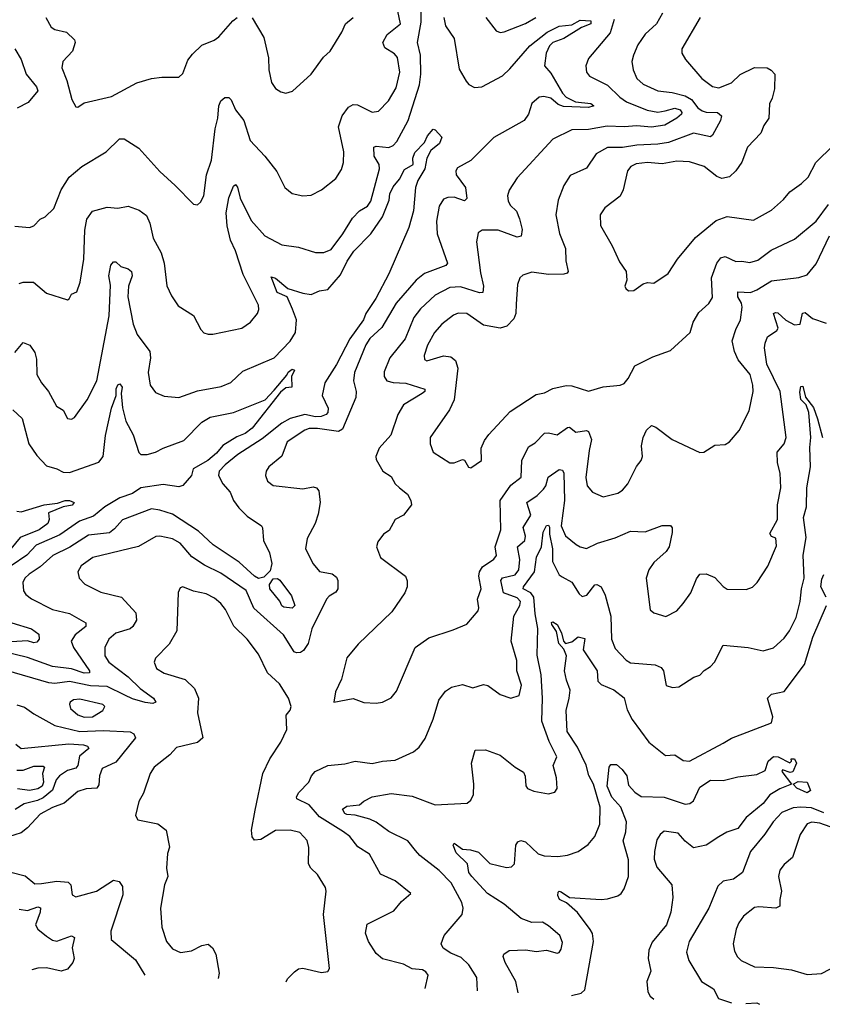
# Model space of a CAD drawing. Extents: x 1443846 to 1577407, y 839182 to 927291.
# Tile 36 of 256: x 1480618 to 1484437, y 842557 to 847244. Entities that reach past the tile are written whole.
import ezdxf

# ---------------------------------------------------------------- set-up
doc = ezdxf.new("R2010")
doc.units = 0

msp = doc.modelspace()

# ---------------------------------------------------------------- linework, layer by layer
at = {"layer": '0CON20XD'}
for points in [[(1481340.7, 845929.3), (1481372.6, 845882.6), (1481445.4, 845835.4), (1481479.5, 845769.5), (1481494.2, 845754.2), (1481515, 845746.7), (1481536.4, 845746.4), (1481675, 845775.8), (1481716.1, 845803.9), (1481749.4, 845845), (1481756.4, 845865), (1481754.5, 845885), (1481682, 846032), (1481645, 846144.3), (1481621.4, 846195), (1481605, 846263.3), (1481601.4, 846325), (1481613.4, 846396.6), (1481635, 846452.5), (1481645, 846460), (1481655, 846447.5), (1481667.5, 846395), (1481718.9, 846288.9), (1481785, 846215.6), (1481865, 846172.5), (1481945, 846161.1), (1482025, 846135.6), (1482065.7, 846135.7), (1482100.2, 846149.8), (1482156.2, 846225), (1482201.2, 846298.8), (1482235.7, 846334.3), (1482272.7, 846357.3), (1482289.1, 846380.9), (1482329.8, 846535), (1482328.1, 846555), (1482305.3, 846595), (1482303.3, 846636.7), (1482315, 846642.2), (1482375, 846635.9), (1482395, 846645.4), (1482412.5, 846665), (1482467.4, 846765), (1482520.9, 846935), (1482527.2, 846985), (1482525.2, 847074.8), (1482510.6, 847135), (1482527.8, 847232.2), (1482528.3, 847305)], [(1482636.5, 847255), (1482644.6, 847214.6), (1482685.6, 847155), (1482709.5, 847009.5), (1482742.1, 846952.1), (1482756, 846936), (1482781.5, 846921.5), (1482817.1, 846925), (1482915, 846977.7), (1482950.1, 847009.9), (1483045, 847120.5), (1483128.1, 847185), (1483185, 847214.2), (1483245, 847219.2), (1483285, 847241.9), (1483335, 847238.8), (1483335, 847224.5), (1483292.1, 847207.9), (1483207.5, 847155), (1483154.8, 847135.2), (1483139.7, 847120.3), (1483122.5, 847085), (1483115.4, 847025.4), (1483145, 846990), (1483200.3, 846895), (1483218.2, 846875), (1483263, 846853), (1483335.7, 846845), (1483349.5, 846835), (1483345, 846832), (1483325, 846826.6), (1483205, 846831.2), (1483180.4, 846840.4), (1483145, 846870), (1483112, 846878), (1483090, 846875), (1483055.8, 846845), (1483039.4, 846795), (1483018.6, 846765), (1482875, 846684), (1482765, 846574.3), (1482701.6, 846538.4), (1482693.5, 846525), (1482695.5, 846505), (1482738.7, 846445), (1482745, 846393.3), (1482735, 846382.5), (1482685, 846399.7), (1482655, 846398.4), (1482635, 846390), (1482613.8, 846356.2), (1482600.9, 846285), (1482604.1, 846224.1), (1482654, 846085), (1482645.4, 846074.6), (1482544.4, 846035.6), (1482505.2, 846004.8), (1482409.2, 845895), (1482341, 845779), (1482285, 845726.1), (1482265, 845696.7), (1482211.4, 845565), (1482206.7, 845525), (1482219.8, 845475), (1482217.8, 845445), (1482154.9, 845295.1), (1482135, 845283.3), (1482035, 845298.3), (1481995, 845297.3), (1481975, 845290.2), (1481891.3, 845235), (1481865, 845166.2), (1481804, 845116), (1481790.5, 845095), (1481788.5, 845075), (1481796.6, 845046.6), (1481825, 845026.9), (1481965, 845011.2), (1482015, 845020.9), (1482030.8, 845015), (1482041.4, 845001.4), (1482047.5, 844945), (1482039.1, 844890.9), (1482024.3, 844845.7), (1481986.1, 844773.9), (1481978.6, 844725), (1482014, 844654), (1482045, 844616.9), (1482105, 844605.5), (1482125, 844590), (1482131.8, 844575), (1482131.8, 844535), (1482121.8, 844518.2), (1482090, 844500), (1482077.9, 844485), (1482008.7, 844345), (1481990, 844275), (1481968.6, 844241.4), (1481955, 844231.4), (1481935, 844229.5), (1481924.4, 844235), (1481873.5, 844315), (1481732.8, 844442.8), (1481695, 844526.2), (1481575, 844609.7), (1481497.8, 844647.8), (1481437.8, 844687.8), (1481382.2, 844752.2), (1481345, 844772.5), (1481285, 844786.2), (1481266.7, 844783.3), (1481184.1, 844735.9), (1480965.8, 844684.2), (1480911.4, 844645), (1480894.3, 844615), (1480900.8, 844585), (1480927.4, 844557.4), (1481005, 844519.5), (1481102, 844495), (1481170.9, 844420.9), (1481174.4, 844385.6), (1481157.1, 844355), (1481143.8, 844345), (1481076.4, 844323.7), (1481042.5, 844295), (1481024, 844256), (1481023.8, 844215), (1481042.3, 844185), (1481135, 844115.3), (1481190.8, 844060.8), (1481254.4, 844015), (1481265.7, 843995), (1481251.5, 843988.5), (1481215.9, 843994.1), (1481155, 844011.7), (1481119.2, 844029.2), (1481035, 844070.2), (1480955, 844073), (1480855, 844094.1), (1480785, 844084), (1480756.5, 844086.5), (1480555, 844146.6)], [(1480595, 846261.4), (1480665, 846254.3), (1480685, 846262.5), (1480715, 846294.2), (1480738.8, 846305), (1480780, 846345), (1480815.4, 846435), (1480854.3, 846495), (1480914.6, 846545.4), (1481029.2, 846615), (1481093.6, 846676.4), (1481115, 846677.5), (1481185, 846632.9), (1481285, 846521.4), (1481357.5, 846455), (1481445, 846366.7), (1481465, 846363.3), (1481478.8, 846375), (1481494.2, 846405), (1481507.3, 846505), (1481530.6, 846575), (1481548, 846725), (1481561.5, 846775), (1481565.6, 846835), (1481575, 846858), (1481595, 846874), (1481614.1, 846874.1), (1481625, 846863.3), (1481645.5, 846815), (1481684.6, 846765), (1481715, 846669.2), (1481784.6, 846594.6), (1481841.7, 846521.7), (1481879.2, 846445), (1481915, 846417.5), (1481965, 846405.7), (1482005, 846408.6), (1482055, 846434.3), (1482121.7, 846488.3), (1482148.9, 846531.1), (1482158.9, 846565), (1482160, 846615), (1482134.6, 846735), (1482152.9, 846787.1), (1482182, 846828), (1482205, 846840.4), (1482225, 846838.5), (1482295, 846804.4), (1482325, 846808.6), (1482372.6, 846857.4), (1482409.6, 846920.4), (1482426.7, 846995), (1482415.4, 847064.6), (1482402.3, 847082.3), (1482355, 847110.9), (1482346.2, 847135), (1482366.6, 847173.4), (1482429.6, 847225), (1482418.2, 847285)], [(1480743.1, 847255), (1480768, 847208), (1480785, 847196.9), (1480841.2, 847185), (1480878.8, 847148.8), (1480882, 847135), (1480868.9, 847095), (1480822.9, 847045), (1480818.6, 847015), (1480842.5, 846955), (1480866.7, 846865), (1480885, 846830), (1480895, 846827.5), (1480925, 846848.8), (1481055, 846879.4), (1481175, 846943.1), (1481245, 846964.3), (1481295, 846971.4), (1481375, 846971.2), (1481395, 846988.8), (1481418.3, 847051.7), (1481440.4, 847079.6), (1481485, 847123.8), (1481543, 847147), (1481565, 847162), (1481631.7, 847238.3), (1481653.3, 847255)], [(1481725, 847253.8), (1481779.3, 847159.3), (1481802.4, 847062.4), (1481804.4, 847005), (1481816.7, 846945), (1481835, 846917.5), (1481860.5, 846900.5), (1481885, 846893.8), (1481915.8, 846904.2), (1482004.4, 846985.6), (1482063.6, 847066.4), (1482095.5, 847094.5), (1482151.4, 847185), (1482168.6, 847225), (1482204.2, 847255)], [(1483446.5, 847245), (1483428.5, 847181.5), (1483325, 847059.4), (1483311.2, 847025), (1483315.5, 846995), (1483329.4, 846975), (1483415, 846933.1), (1483473.3, 846875), (1483505, 846853.4), (1483603.8, 846813.8), (1483655, 846804.8), (1483690.2, 846810.2), (1483735, 846823.3), (1483760.8, 846815), (1483768, 846802), (1483767.7, 846795), (1483745.3, 846775), (1483688.4, 846741.6), (1483625, 846732.3), (1483555, 846738.7), (1483495, 846733.8), (1483412.7, 846737.3), (1483325, 846721.8), (1483245, 846720), (1483154.4, 846675), (1482985, 846490.8), (1482946.6, 846433.4), (1482940, 846405), (1482942.1, 846382.1), (1482952.1, 846362.1), (1482982.1, 846332.1), (1482996.7, 846296.7), (1483009.2, 846245), (1483005, 846214), (1482985, 846208.5), (1482895, 846242.5), (1482818.2, 846241.8), (1482799.6, 846230.4), (1482792.5, 846187.5), (1482810.6, 846039.4), (1482824.4, 845975.6), (1482822.5, 845945), (1482805.6, 845944.4), (1482715, 845973), (1482665, 845969.2), (1482595, 845933.2), (1482525, 845867.9), (1482493.9, 845826.1), (1482453.1, 845725), (1482378.9, 845635), (1482351.9, 845568.1), (1482351.8, 845545), (1482365.8, 845525), (1482395, 845517.1), (1482455, 845513.7), (1482546.7, 845485), (1482546, 845475), (1482533.8, 845465), (1482445, 845410), (1482418.2, 845365), (1482383.5, 845266.5), (1482329.3, 845205), (1482313.3, 845165), (1482315, 845150), (1482346, 845095), (1482385, 845068.8), (1482404.4, 845034.4), (1482426, 845015), (1482464.2, 844985), (1482480, 844955), (1482482.9, 844935), (1482445, 844886.2), (1482404.9, 844865.1), (1482376.9, 844813.1), (1482349.6, 844795), (1482322, 844758), (1482316.2, 844735), (1482334.3, 844684.3), (1482454, 844595), (1482462.1, 844572.1), (1482462.5, 844545), (1482450.5, 844515), (1482388.6, 844425), (1482229.3, 844270.7), (1482174.5, 844205.5), (1482148.8, 844105), (1482121.2, 844045), (1482112.5, 843995), (1482205, 844012), (1482255, 843994.2), (1482315, 843990), (1482345, 843995.8), (1482385, 844016), (1482411.7, 844048.3), (1482500, 844255), (1482565, 844301.9), (1482680.9, 844339.1), (1482745, 844366.7), (1482799.8, 844430.2), (1482803.6, 844445), (1482797.1, 844485), (1482814.5, 844535), (1482802.9, 844595), (1482805.3, 844615), (1482820.4, 844639.6), (1482875, 844675.7), (1482886.4, 844693.6), (1482881.3, 844735), (1482907.3, 844815), (1482904, 844955), (1482955, 845028.9), (1483003.9, 845066.1), (1483008.2, 845145), (1483039.4, 845210.6), (1483070.9, 845229.1), (1483115, 845275.5), (1483135, 845277.9), (1483175, 845268.1), (1483225, 845303.6), (1483235, 845304.4), (1483265, 845280.4), (1483315, 845288.5), (1483325, 845284.3), (1483339.3, 845245), (1483327.1, 845192.9), (1483311.8, 845065), (1483318.6, 845025), (1483343.8, 844995), (1483395, 844972.9), (1483465, 844990), (1483486.1, 845003.9), (1483511.9, 845035), (1483552.6, 845117.4), (1483575.7, 845145), (1483581.1, 845165), (1483577.3, 845215), (1483584.5, 845255), (1483600.2, 845289.8), (1483625, 845312), (1483645, 845304), (1483722, 845245), (1483855, 845183.8), (1483873.9, 845186.1), (1483925, 845218), (1483975, 845221.2), (1483995, 845233.8), (1484041.5, 845288.5), (1484088.5, 845381.5), (1484108.2, 845475), (1484107.1, 845505), (1484093.2, 845555), (1484036.6, 845625), (1484019.1, 845665), (1484007.5, 845715), (1484025, 845769.2)], [(1483676.7, 847275), (1483648.9, 847225), (1483594.5, 847175), (1483559.5, 847125), (1483538.5, 847075), (1483531.1, 847045), (1483536.7, 847005), (1483554.7, 846964.7), (1483585, 846937.1), (1483655, 846905.5), (1483722.1, 846897.9), (1483785, 846881.7), (1483814.3, 846864.3), (1483844.8, 846825), (1483865, 846810.6), (1483885, 846803.4), (1483937.7, 846802.3), (1483956.9, 846786.9), (1483953.1, 846765), (1483915.3, 846694.7), (1483905, 846687.1), (1483825, 846704.6), (1483705, 846660.3), (1483655, 846651.3), (1483555, 846646.6), (1483485.9, 846635.9), (1483414.3, 846635.7), (1483361.9, 846605), (1483315, 846538.1), (1483237.1, 846502.9), (1483206.9, 846455), (1483180.6, 846385), (1483169.5, 846315), (1483186.5, 846226.5), (1483214.5, 846155), (1483216.4, 846096.4), (1483228.6, 846045), (1483223.1, 846036.9), (1483207.8, 846032.2), (1483135, 846030.8), (1483055, 846042.2), (1483012.2, 846027.8), (1482997.5, 846015), (1482986.3, 845983.7), (1482980.5, 845889.5), (1482979.5, 845845), (1482969.4, 845820.6), (1482935.6, 845785), (1482905, 845775.3), (1482825, 845790.8), (1482745, 845846.2), (1482705, 845847.7), (1482681.7, 845838.3), (1482627.3, 845795), (1482592.1, 845755), (1482558.9, 845695), (1482542.1, 845645), (1482545, 845626.7), (1482555, 845620.6), (1482635, 845643.5), (1482669, 845639), (1482692.6, 845622.6), (1482703.5, 845585), (1482686.2, 845435), (1482662.5, 845387.5), (1482571.3, 845255), (1482571.4, 845225), (1482585, 845185.8), (1482665, 845134.2), (1482685, 845134), (1482725, 845150), (1482735, 845147.5), (1482754, 845114), (1482765, 845111.2), (1482815.8, 845145), (1482814.4, 845205), (1482829.4, 845240.6), (1482849.8, 845270.2), (1482951.3, 845378.7), (1483075, 845460), (1483115, 845468.5), (1483155, 845488.6), (1483217.8, 845502.2), (1483245, 845501.1), (1483325, 845475.6), (1483395, 845496.5), (1483475, 845504.3), (1483495, 845512.5), (1483513.9, 845536.1), (1483545, 845597.1), (1483631.4, 845638.6), (1483715, 845669.2), (1483808.8, 845755), (1483823.1, 845805), (1483849.2, 845850.8), (1483896.9, 845893.1), (1483915, 845921.2), (1483910, 846015), (1483935.3, 846085), (1483955, 846110.5), (1483975, 846116.5), (1484025, 846093.5), (1484055, 846095.5), (1484092.4, 846087.6), (1484130.8, 846099.2), (1484193.6, 846146.3), (1484305, 846198.9), (1484408.2, 846285), (1484467.2, 846365)], [(1482836, 847255), (1482885, 847191.2), (1482904.1, 847184.1), (1482922.7, 847187.3), (1483025, 847226.1), (1483073.5, 847255)], [(1483855.6, 847255), (1483768.6, 847105), (1483768.6, 847085), (1483785.5, 847055.5), (1483864.4, 846965), (1483915, 846926.5), (1483945, 846920), (1484005, 846944.1), (1484046, 846984), (1484115, 847016.8), (1484174.5, 847014.5), (1484194.3, 847004.3), (1484212, 846985), (1484210, 846915), (1484199.3, 846870.7), (1484185.6, 846844.4), (1484182, 846775), (1484158.8, 846741.2), (1484145, 846704), (1484081.9, 846638.1), (1484054, 846566), (1484025.4, 846524.6), (1483995, 846495.7), (1483958.8, 846488.8), (1483935, 846498), (1483875, 846545.6), (1483805, 846567.5), (1483745, 846571.2), (1483675, 846558.4), (1483605, 846564.2), (1483551.3, 846558.7), (1483525.7, 846545), (1483510, 846525), (1483490.4, 846435), (1483475.9, 846404.1), (1483401.7, 846348.3), (1483380.6, 846315), (1483381.9, 846265), (1483437.9, 846167.9), (1483471.7, 846091.7), (1483503.8, 846045), (1483506.7, 846005), (1483497.5, 845975), (1483502.5, 845965), (1483515, 845953.3), (1483540, 845955), (1483585, 845986.7), (1483605, 845992.5), (1483635, 845990), (1483703.9, 846036.1), (1483748, 846105), (1483833.1, 846206.9), (1483932.3, 846287.7), (1483985, 846307.3), (1484109.7, 846290.3), (1484195, 846337.8), (1484251.9, 846388.1), (1484282.5, 846425), (1484338.6, 846465), (1484369.4, 846495), (1484406.4, 846565), (1484489.5, 846645)], [(1480594.6, 847105), (1480625.5, 847055.5), (1480648.9, 846985), (1480698.5, 846925), (1480703.8, 846905), (1480659.2, 846850.8), (1480606.4, 846823.6)], [(1480595, 845659.4), (1480635, 845708), (1480666.2, 845695), (1480689.8, 845659.8), (1480698.4, 845628.4), (1480700.4, 845555), (1480722.1, 845515), (1480755.5, 845475), (1480792.9, 845405), (1480825, 845386), (1480845.8, 845345.8), (1480865, 845342), (1480879.7, 845350.3), (1480938.9, 845435), (1480984.7, 845525.3), (1481043.9, 845835), (1481050.7, 845980.7), (1481042.3, 846025), (1481051.9, 846075), (1481065, 846091.2), (1481075, 846091.2), (1481098.9, 846068.9), (1481135, 846058.5), (1481150.9, 846045), (1481154, 846025), (1481135.3, 845975), (1481132.2, 845925), (1481158.2, 845795), (1481176.5, 845745), (1481237.8, 845665), (1481240, 845635), (1481229.5, 845565), (1481239.2, 845505), (1481265, 845468.8), (1481305, 845452.5), (1481375, 845445.8), (1481465, 845477.1), (1481577.3, 845497.3), (1481623.2, 845516.8), (1481679.3, 845570.7), (1481828.5, 845635), (1481905.6, 845714.4), (1481930, 845755), (1481936, 845816), (1481916.4, 845866.3), (1481890.5, 845925), (1481842.8, 845945), (1481815, 846020), (1481835, 846013.1), (1481894.2, 845964.2), (1481965, 845942.1), (1482005, 845936.2), (1482045, 845953.3), (1482085, 845960.3), (1482145, 846029.2), (1482175.6, 846094.4), (1482208.4, 846141.6), (1482289.1, 846225), (1482345, 846305.9), (1482376.6, 846385), (1482378.9, 846415), (1482395, 846448.9), (1482425.3, 846485), (1482448.9, 846531.1), (1482491.1, 846555), (1482489.2, 846585), (1482497.6, 846612.4), (1482545, 846660), (1482558.7, 846691.3), (1482585, 846722.5), (1482595, 846720), (1482626.7, 846685), (1482615.3, 846654.7), (1482575, 846622), (1482555.8, 846585), (1482545.7, 846534.3), (1482512, 846478), (1482502.1, 846445), (1482492.7, 846335), (1482470.4, 846255), (1482374.6, 846035), (1482312.6, 845917.4), (1482265.2, 845844.8), (1482253.4, 845815), (1482189.4, 845725), (1482125, 845602.1), (1482069.7, 845515), (1482057.2, 845455), (1482085.6, 845395), (1482084, 845375), (1482076.2, 845365), (1482053.3, 845355), (1482025, 845354.4), (1481975, 845365.2), (1481905, 845346.3), (1481865, 845323.3), (1481771.2, 845248.8), (1481656.1, 845175), (1481596, 845125), (1481568, 845095), (1481563.5, 845075), (1481584.3, 845034.3), (1481620, 844995), (1481635.6, 844955), (1481661.1, 844921.1), (1481700.1, 844880.1), (1481768.8, 844835), (1481774, 844825), (1481777.5, 844765), (1481806.7, 844706.7), (1481817.3, 844655), (1481810, 844620), (1481780.3, 844589.7), (1481755, 844584.2), (1481735.4, 844595), (1481662.3, 844662.3), (1481538.7, 844745), (1481469.2, 844809.2), (1481345, 844890.6), (1481285, 844910), (1481244.8, 844915.2), (1481106.9, 844863.1), (1481070, 844820), (1481045, 844801.8), (1480945, 844790.9), (1480856.6, 844733.4), (1480776.4, 844693.6), (1480715, 844639.7), (1480662.7, 844605), (1480642.7, 844585), (1480633.5, 844565), (1480635.6, 844525), (1480647.7, 844507.7), (1480675, 844487.8), (1480775, 844437.1), (1480855, 844418), (1480933.6, 844373.6), (1480932.9, 844355), (1480881.8, 844315), (1480863.5, 844285), (1480874.6, 844255), (1480950, 844145), (1480950, 844135), (1480925, 844133.5), (1480865, 844154.6), (1480775, 844164.8), (1480655, 844208.3), (1480544.1, 844234.1)], [(1480615, 845987.8), (1480635, 845994.4), (1480684.4, 845994.4), (1480745, 845942.5), (1480845, 845911.2), (1480854.1, 845915.9), (1480865, 845937.5), (1480890.5, 845949.5), (1480905.5, 845995), (1480922.8, 846105), (1480927.6, 846242.4), (1480937.3, 846295), (1480965, 846332.9), (1481035, 846351.5), (1481085, 846347.8), (1481135, 846357.1), (1481187.2, 846337.2), (1481221.7, 846311.7), (1481237.5, 846275), (1481253.3, 846205), (1481291.5, 846135), (1481305.4, 846085), (1481318, 845978), (1481340.7, 845929.3)], [(1484025, 845769.2), (1484048, 845815), (1484055.3, 845875), (1484052.5, 845895), (1484034.7, 845925.3), (1484035, 845948.9), (1484095, 845945.9), (1484125, 845957.5), (1484195, 846001.8), (1484325, 846016.2), (1484365, 846029.6), (1484407.8, 846082.2), (1484471, 846215)], [(1482547.1, 842632.2), (1482561.1, 842695), (1482551.1, 842711.1), (1482535, 842720.4), (1482485, 842725.3), (1482445, 842747.3), (1482345, 842773.8), (1482315, 842798.6), (1482278.6, 842855), (1482262.9, 842895), (1482272.1, 842937.9), (1482398.9, 843001.1), (1482435, 843046), (1482480, 843085), (1482404.6, 843144.6), (1482335, 843175.8), (1482282.3, 843272.3), (1482226.9, 843306.9), (1482188.9, 843355), (1482158.6, 843378.6), (1482045, 843448.9), (1481995.9, 843505.9), (1481937.5, 843535), (1481935.6, 843545), (1481946.5, 843565), (1481993.6, 843615), (1482006.4, 843645), (1482024.2, 843665.8), (1482085, 843693.4), (1482165, 843701.5), (1482215, 843713.8), (1482295, 843702.5), (1482345, 843714.5), (1482405, 843718.6), (1482492, 843758), (1482518.6, 843781.4), (1482547.2, 843822.8), (1482586, 843914), (1482612.7, 844005), (1482645, 844047.1), (1482673.1, 844066.9), (1482725, 844079.4), (1482775, 844064), (1482825, 844080), (1482845, 844074), (1482905, 844031.4), (1482955, 844014), (1482995, 844027.5), (1483005.9, 844075.9), (1482982.9, 844145), (1482983.3, 844193.3), (1482956.3, 844285), (1482969.6, 844405), (1482997.9, 844455), (1483000.7, 844475), (1482985, 844492.6), (1482919.7, 844515), (1482907.3, 844575), (1482915, 844587.1), (1482975, 844601.1), (1482992.9, 844625), (1482998.4, 844675), (1482987.1, 844735), (1483021.8, 844765), (1483024.8, 844785), (1483014, 844826), (1483049.5, 844885), (1483030.8, 844945), (1483080.8, 844979.2), (1483111, 845009), (1483122.1, 845025), (1483133.5, 845066.5), (1483185, 845103.1), (1483200.4, 845100.4), (1483207.2, 845085), (1483210.7, 844955), (1483194, 844834), (1483215, 844787.8), (1483266.5, 844746.5), (1483285, 844734.5), (1483315, 844726.7), (1483367.3, 844752.7), (1483451.7, 844778.3), (1483525, 844810), (1483595, 844806.9), (1483675, 844835.7), (1483715, 844836.7), (1483722, 844825), (1483723, 844803), (1483708.1, 844735), (1483695, 844712.9), (1483635, 844660), (1483611.4, 844625), (1483599.2, 844585), (1483617.5, 844435), (1483635, 844420), (1483693.1, 844403.1), (1483745, 844430.6), (1483775.4, 844465), (1483811.4, 844515), (1483838.3, 844581.7), (1483855, 844604), (1483885, 844606), (1483925, 844589.2), (1483965, 844545.6), (1483985, 844533.5), (1484075, 844531.4), (1484105, 844542), (1484128, 844565), (1484177.6, 844642.4), (1484219.8, 844739.8), (1484215.5, 844775.5), (1484195, 844783.3), (1484187.4, 844797.4), (1484223.8, 844865), (1484224.6, 844935), (1484239.1, 845015), (1484237.3, 845085), (1484223.9, 845135), (1484221.8, 845185), (1484255.4, 845224.6), (1484264.5, 845255.5), (1484236.3, 845475), (1484173.6, 845605), (1484162.4, 845682.4), (1484164.5, 845705), (1484177.1, 845735), (1484221.2, 845765), (1484227.1, 845775), (1484205.4, 845845), (1484215, 845851), (1484225, 845848), (1484263.1, 845813.1), (1484305, 845791.6), (1484332.2, 845795), (1484343, 845847), (1484355, 845850.8), (1484391.1, 845821.1), (1484455, 845800)], [(1480585, 845386.2), (1480630, 845345), (1480660.9, 845225), (1480699.6, 845169.6), (1480745, 845120), (1480795, 845106.2), (1480825, 845090.7), (1480855, 845088.7), (1480995, 845138.4), (1481015, 845164.2), (1481027.2, 845265), (1481055.6, 845394.4), (1481077.9, 845455), (1481076.8, 845486.8), (1481085, 845506.2), (1481095, 845510), (1481106.4, 845495), (1481100.8, 845465), (1481107.2, 845397.2), (1481123, 845333), (1481157.8, 845267.8), (1481185, 845184.3), (1481195, 845173.8), (1481225, 845173.5), (1481265, 845184.8), (1481300.5, 845205), (1481398.8, 845241.2), (1481485, 845327.5), (1481525, 845351.5), (1481635, 845373.6), (1481785.4, 845434.6), (1481829.7, 845480.3), (1481888.6, 845551.4), (1481895, 845566.9), (1481915, 845580), (1481925.7, 845575), (1481911.1, 845545), (1481913.8, 845495), (1481885, 845491.5), (1481859.2, 845470.8), (1481725, 845299.5), (1481691.5, 845275), (1481651.4, 845258.6), (1481585, 845216.9), (1481555, 845181.3), (1481512.9, 845145), (1481443.7, 845106.3), (1481436.2, 845075), (1481395, 845026.2), (1481375, 845019.6), (1481300.9, 845030.9), (1481195, 845015.2), (1481155, 844989), (1481095, 844968.6), (1481023.8, 844925), (1480969.3, 844880.7), (1480903.5, 844856.5), (1480808.8, 844791.2), (1480696.6, 844743.4), (1480651.9, 844695), (1480577.3, 844645)], [(1482796.5, 842620.4), (1482792.7, 842685), (1482754.7, 842744.7), (1482718.8, 842778.8), (1482669.6, 842799.6), (1482633.9, 842823.9), (1482624, 842845), (1482637.5, 842885), (1482723.3, 842985), (1482728.2, 843015), (1482721.9, 843041.9), (1482671.8, 843135), (1482614.3, 843194.3), (1482522.1, 843265), (1482500.8, 843289.2), (1482464.8, 843334.8), (1482375, 843379), (1482315, 843423.7), (1482285, 843438.2), (1482215, 843457.9), (1482175, 843460), (1482164.7, 843465), (1482154, 843485), (1482175, 843500.4), (1482234.3, 843505.7), (1482255.4, 843524.6), (1482295, 843544.4), (1482385, 843560), (1482485, 843546.9), (1482595, 843506.4), (1482746.7, 843515), (1482765, 843528.8), (1482776.9, 843555), (1482779.4, 843605), (1482768, 843705), (1482785, 843766.7), (1482835, 843768), (1482905, 843742.5), (1482975, 843685.7), (1483015, 843661.2), (1483023.3, 843643.3), (1483026.9, 843596.9), (1483035, 843584), (1483065, 843570.8), (1483135, 843558.8), (1483165, 843566.7), (1483176.1, 843583.9), (1483172.9, 843635), (1483156.7, 843693.3), (1483174, 843735), (1483137.6, 843807.6), (1483103.2, 843905), (1483106.2, 844015), (1483100, 844125), (1483080.9, 844219.1), (1483084.1, 844345.9), (1483070.8, 844415), (1483064.2, 844495), (1483050.6, 844515), (1483014.2, 844535), (1483015.2, 844545), (1483068.1, 844615), (1483077.5, 844685), (1483100.4, 844735), (1483109.1, 844805), (1483125, 844835.7), (1483135, 844837.6), (1483138.6, 844828.6), (1483139.1, 844795), (1483153.2, 844725), (1483153, 844665), (1483185, 844602), (1483198.8, 844591.2), (1483245, 844567.1), (1483280.8, 844510.8), (1483295, 844498.9), (1483316.2, 844503.8), (1483355, 844553.3), (1483365, 844555.5), (1483385, 844544.5), (1483403.8, 844505), (1483430.6, 844405), (1483433.5, 844295), (1483451.1, 844251.1), (1483504.4, 844195), (1483525, 844182.1), (1483642.4, 844172.4), (1483669.8, 844159.8), (1483680.8, 844145), (1483693.8, 844075), (1483724.3, 844064.3), (1483755, 844067.5), (1483825.8, 844114.2), (1483855, 844124), (1483875, 844146), (1483905.5, 844164.5), (1483924.4, 844185.6), (1483965, 844266.2), (1484085, 844256.2), (1484155, 844238.9), (1484205, 844254.4), (1484255, 844300.6), (1484280.5, 844335), (1484312, 844398), (1484331.5, 844475), (1484337.9, 844535), (1484351.1, 844585), (1484345.6, 844694.4), (1484360.8, 844779.2), (1484348.1, 844875), (1484362.6, 844925), (1484364.2, 845015), (1484380.4, 845115), (1484377.7, 845207.7), (1484382.7, 845255), (1484372.6, 845375), (1484360.9, 845410.9), (1484335, 845435.8), (1484329.7, 845470.3), (1484335, 845498.8), (1484345, 845500), (1484357.8, 845447.8), (1484395, 845397.9), (1484415, 845344.2), (1484438.2, 845255)], [(1480605, 844904.4), (1480625, 844900.8), (1480735, 844934.7), (1480797.7, 844942.3), (1480835, 844955.4), (1480854.7, 844954.7), (1480877.5, 844945), (1480867.2, 844932.8), (1480824.6, 844925.4), (1480755, 844896.2), (1480758.8, 844865), (1480752, 844845), (1480710.8, 844815), (1480620.2, 844779.8), (1480575.9, 844725)], [(1481915, 844442.7), (1481875, 844447.5), (1481865, 844454.2), (1481855.5, 844475.5), (1481808.9, 844535), (1481807.2, 844555), (1481825, 844581.8), (1481845, 844584), (1481856.6, 844576.6), (1481911.3, 844501.3), (1481927.8, 844455), (1481915, 844442.7)], [(1484455.2, 844495), (1484430.2, 844545), (1484435, 844581.2), (1484445, 844603.3)], [(1481886.3, 842663.6), (1481892.7, 842677.3), (1481925, 842712), (1481945, 842725.8), (1481965, 842729.2), (1482055, 842707.5), (1482085, 842712.5), (1482093, 842727), (1482063.3, 842985), (1482075.7, 843095), (1482073, 843113), (1482035.8, 843175), (1482004.2, 843205), (1481992.9, 843225), (1481993.2, 843303.2), (1481986.3, 843336.3), (1481951.2, 843375), (1481905, 843385.6), (1481835.8, 843384.2), (1481765, 843340.8), (1481735, 843338.8), (1481723.8, 843353.8), (1481721.1, 843385), (1481738.2, 843481.7), (1481774.6, 843655.4), (1481807.8, 843725), (1481861.4, 843805), (1481890, 843865), (1481886.7, 843933.3), (1481905, 843957.5), (1481909.2, 843975), (1481896.5, 844015), (1481855, 844082.2), (1481797.1, 844135), (1481755, 844224.2), (1481701.1, 844295), (1481637.4, 844357.4), (1481596.7, 844436.7), (1481574.5, 844465), (1481545, 844490), (1481505, 844510.9), (1481445, 844522.9), (1481395, 844544), (1481381.2, 844538.8), (1481372.7, 844517.3), (1481366, 844334), (1481328.9, 844271.1), (1481264.2, 844205), (1481258.6, 844185), (1481269.2, 844155), (1481305, 844132.9), (1481405, 844103.5), (1481450, 844060), (1481469.6, 844015), (1481464.4, 843945), (1481489.4, 843825), (1481465, 843803.6), (1481365, 843779.2), (1481332.5, 843745), (1481257.5, 843685), (1481238.6, 843655), (1481207.6, 843562.4), (1481185, 843522.5), (1481170, 843455), (1481180, 843435), (1481275, 843415.7), (1481315.8, 843385), (1481331.1, 843305), (1481321.9, 843275), (1481316.5, 843205), (1481323.3, 843165), (1481307.3, 843125), (1481288.5, 843015), (1481294.6, 842924.6), (1481316.4, 842856.4), (1481345, 842820.8), (1481384.1, 842804.1), (1481435, 842810.6), (1481485, 842836.9), (1481515, 842842.5), (1481536.3, 842826.3), (1481551.5, 842795), (1481566.7, 842705), (1481562.7, 842678.9)], [(1482990.7, 842611.2), (1482979.3, 842665), (1482927.8, 842755), (1482919.2, 842785), (1482922, 842795), (1482947.9, 842812.1), (1483026.6, 842816.6), (1483075, 842807.5), (1483125, 842814.4), (1483175, 842800), (1483185, 842803.8), (1483195, 842820), (1483201.2, 842851.2), (1483188, 842885), (1483135, 842930), (1483105, 842947.1), (1483055, 842946.4), (1483005, 842965.4), (1482923.2, 843033.2), (1482843.8, 843085), (1482768.9, 843165), (1482755.5, 843185), (1482748.5, 843225), (1482695, 843278), (1482680, 843315), (1482685, 843323.3), (1482724.6, 843294.6), (1482762.5, 843292.5), (1482800.6, 843280.6), (1482855, 843226.9), (1482935, 843207.9), (1482958, 843212), (1482972.5, 843225), (1482979.4, 843315), (1482989.1, 843330.9), (1483002.7, 843337.3), (1483025, 843330.6), (1483085, 843272.9), (1483113.6, 843263.6), (1483179.3, 843260.7), (1483225, 843267.1), (1483275, 843284), (1483322.4, 843317.6), (1483354.3, 843355), (1483378.5, 843415), (1483379.6, 843495), (1483349, 843605), (1483325.8, 843645.8), (1483313.5, 843695), (1483271.7, 843781.7), (1483223.8, 843855), (1483218.2, 843955), (1483231.9, 844015), (1483237.4, 844052.6), (1483219.2, 844099.2), (1483210.8, 844145), (1483219.4, 844215), (1483206.8, 844246.8), (1483183.1, 844275), (1483172.2, 844332.2), (1483150.6, 844365), (1483149.2, 844375), (1483155, 844377.2), (1483175.7, 844365), (1483196, 844325), (1483205.5, 844285.5), (1483214.8, 844274.8), (1483245, 844281.9), (1483275, 844306.5), (1483307.6, 844297.6), (1483298.7, 844245), (1483365.2, 844145), (1483368.5, 844095), (1483385, 844079.6), (1483445, 844054.5), (1483495, 844015.7), (1483508.9, 843958.9), (1483532.3, 843912.3), (1483611.9, 843805), (1483691.3, 843741.3), (1483735, 843744.2), (1483775, 843718), (1483805, 843714), (1483965, 843800), (1484005, 843823.1), (1484195, 843897.5), (1484201.4, 843925), (1484176.9, 844015), (1484195, 844033.1), (1484255, 844045.6), (1484352.7, 844175), (1484391.3, 844305), (1484457.9, 844455)], [(1480485, 844402.1), (1480675, 844344.6), (1480708.5, 844318.5), (1480711.2, 844295), (1480699, 844281), (1480685, 844277.8), (1480655, 844286.5), (1480476.2, 844276.2)], [(1480925, 843923), (1480965, 843924.8), (1481014.4, 843955), (1481024, 843975), (1481013.7, 843983.7), (1480905, 844009.7), (1480875, 844006.8), (1480858.1, 843995), (1480854.4, 843985), (1480860.5, 843965), (1480894.5, 843935), (1480925, 843923)], [(1480605, 843982.5), (1480640.9, 843970.8), (1480685, 843939.5), (1480785, 843884.2), (1480905, 843856.1), (1481015, 843860.2), (1481143.6, 843853.6), (1481161.9, 843845), (1481169.1, 843825), (1481075, 843710), (1481010.7, 843679.3), (1480998, 843645), (1480995, 843601.2), (1480985.6, 843585), (1480935, 843583.3), (1480895, 843570), (1480829.5, 843515), (1480775, 843494.4), (1480715, 843461.4), (1480655, 843397.3), (1480625, 843373.8), (1480535, 843343.9)], [(1480599.5, 843795), (1480625, 843774.2), (1480852.5, 843797.5), (1480922.1, 843792.1), (1480941.4, 843785), (1480947.8, 843775), (1480902.5, 843737.5), (1480895.6, 843694.4), (1480885, 843681.6), (1480845, 843670.6), (1480808, 843645), (1480792.5, 843625), (1480773.9, 843576.1), (1480730.1, 843539.9), (1480703.3, 843526.7), (1480639.2, 843510.8), (1480596.6, 843483.4)], [(1483244.4, 842599.1), (1483289.8, 842610.2), (1483306.8, 842625), (1483349, 842855), (1483344.1, 842894.1), (1483333.2, 842913.2), (1483273.1, 842993.1), (1483219.2, 843039.2), (1483186.7, 843055), (1483178.5, 843075), (1483179.7, 843090.3), (1483185, 843095.5), (1483195, 843092.5), (1483235, 843065.5), (1483385.2, 843055.2), (1483415, 843058.9), (1483465, 843073.2), (1483480.7, 843085), (1483495, 843106.4), (1483515.2, 843164.8), (1483514.7, 843245), (1483490, 843335), (1483502, 843378), (1483506, 843425), (1483478.3, 843495), (1483435, 843543.5), (1483413, 843595), (1483423.1, 843685), (1483431.6, 843698.4), (1483458.1, 843698.1), (1483484.4, 843675), (1483506.5, 843645), (1483515, 843600), (1483545, 843566), (1483575, 843545.6), (1483685, 843542.3), (1483785, 843508.8), (1483806.8, 843513.2), (1483824.8, 843525.2), (1483855, 843590.9), (1483905, 843624.4), (1483965, 843622.2), (1484035, 843640), (1484125, 843651.4), (1484165, 843670), (1484179.1, 843715), (1484205, 843736.5), (1484227.5, 843735), (1484283.3, 843706.7), (1484290, 843715), (1484288.8, 843725), (1484305, 843726), (1484314, 843705), (1484296.2, 843663.8), (1484285, 843660.6), (1484247.5, 843672.5), (1484244.4, 843665.6), (1484290, 843605), (1484235, 843582.7), (1484186.7, 843553.3), (1484155, 843512.9), (1484075, 843446), (1484035.7, 843394.3), (1483983.1, 843376.9), (1483945.5, 843354.5), (1483885, 843314.4), (1483825, 843302), (1483785, 843333.5), (1483751.1, 843371.1), (1483685, 843380.3), (1483665, 843365.4), (1483650.3, 843339.7), (1483638.3, 843285), (1483637.7, 843247.7), (1483650.1, 843210.1), (1483720.8, 843125), (1483725.4, 843065), (1483716.2, 842995), (1483695.4, 842935), (1483627.9, 842852.1), (1483611.9, 842815), (1483608.2, 842775), (1483621.4, 842715), (1483601.9, 842665), (1483606.3, 842616.3), (1483617.7, 842595), (1483635.5, 842580.6)], [(1480605, 843671.3), (1480635, 843672.2), (1480685, 843690.9), (1480729.9, 843689.9), (1480735.5, 843685), (1480726.5, 843655), (1480732.2, 843615), (1480725.9, 843595), (1480705, 843583.2), (1480665, 843574.9), (1480608, 843582)], [(1484365, 843563.4), (1484315.7, 843585), (1484298.8, 843605), (1484321.8, 843618.2), (1484365, 843614.2), (1484380.6, 843575), (1484365, 843563.4)], [(1484445, 843468.2), (1484385, 843491.6), (1484335, 843495.9), (1484298.3, 843491.7), (1484245, 843469.1), (1484204.1, 843425.9), (1484163.9, 843366.1), (1484096.2, 843285), (1484058.1, 843185), (1484015, 843151.9), (1483965, 843143.1), (1483940.2, 843119.8), (1483897.1, 843015), (1483802.9, 842855), (1483790.8, 842805), (1483802.5, 842765), (1483862.5, 842665), (1483919.9, 842629.9), (1483942.9, 842585), (1484005, 842563)], [(1484524, 843384), (1484425, 843419.8), (1484386.9, 843423.1), (1484365, 843415.4), (1484331.8, 843365), (1484295.5, 843255), (1484255, 843222.5), (1484234.4, 843195), (1484229.4, 843165), (1484242.5, 843095), (1484234.4, 843055), (1484235.5, 843024.5), (1484215.4, 843014.6), (1484135, 843020.9), (1484115, 843017.3), (1484062.9, 842977.1), (1484040, 842945), (1484028, 842915), (1484013.8, 842845), (1484020, 842810), (1484033.3, 842783.3), (1484050.8, 842765), (1484115, 842735.8), (1484205, 842732.7), (1484291.3, 842721.3), (1484365, 842699.4), (1484434.1, 842704.1), (1484515, 842745.6)], [(1480576.3, 843186.3), (1480645, 843168.8), (1480690.3, 843130.3), (1480721.3, 843131.3), (1480795, 843142.2), (1480848.6, 843138.6), (1480861.2, 843125), (1480868.1, 843078.1), (1480885, 843068.6), (1480983.8, 843095), (1481065, 843147.5), (1481091.2, 843141.2), (1481107.5, 843117.5), (1481108.7, 843078.7), (1481051.4, 842905), (1481054.2, 842865), (1481169, 842769), (1481213.4, 842695.5)], [(1480615, 843009.7), (1480655, 843002.8), (1480705, 843020.2), (1480716.7, 843016.7), (1480715.2, 842995.2), (1480692.8, 842935), (1480703.8, 842915), (1480745, 842881.8), (1480775, 842862.3), (1480795, 842857.5), (1480865, 842883.1), (1480878.6, 842875), (1480868, 842825), (1480877.8, 842775), (1480871.1, 842755), (1480845, 842723.7), (1480815, 842714.4), (1480745, 842730.9), (1480705, 842729.5), (1480676.6, 842721)], [(1484072.8, 842559.8), (1484125, 842564.4), (1484137.8, 842556.7)]]:
    msp.add_lwpolyline(points, dxfattribs=at)

doc.saveas('drawing.dxf')
